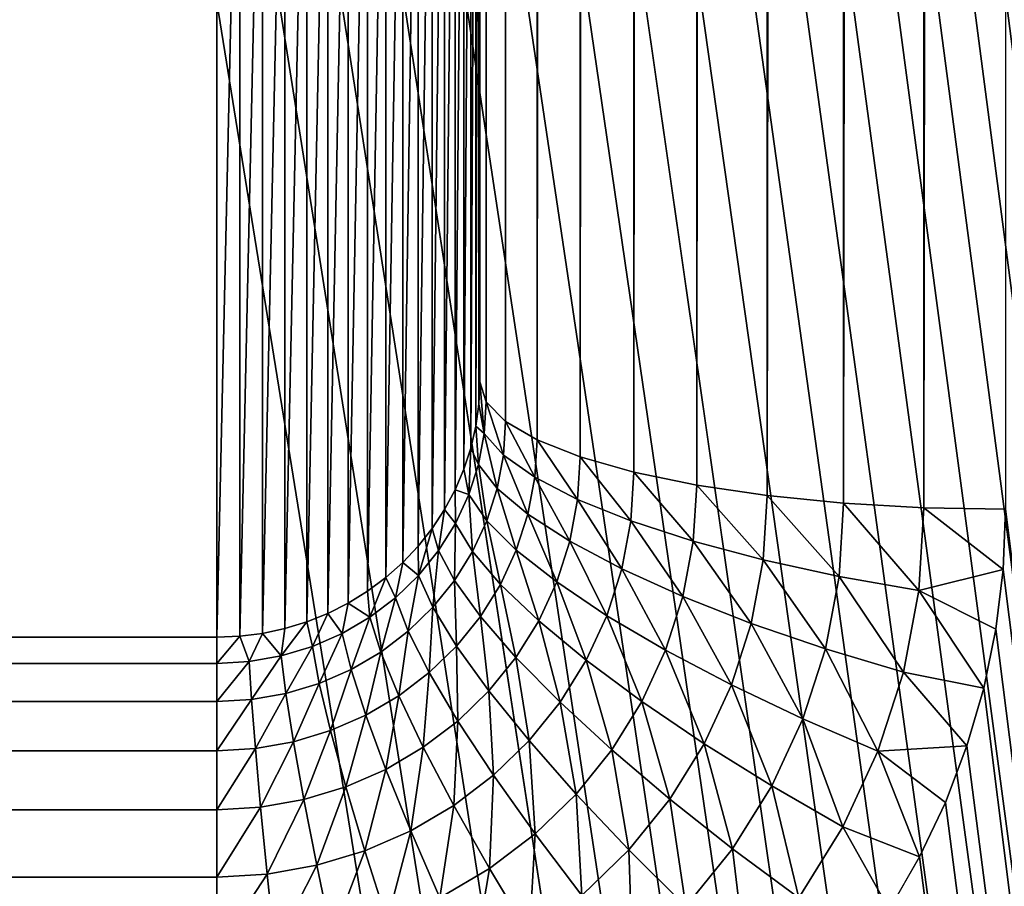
# Model space of a CAD drawing. Extents: x -551 to 551, y -279 to 201.
# Tile 78 of 108: x 499.25 to 503, y -183.28 to -179.99. Entities that reach past the tile are written whole.
import ezdxf

# ---------------------------------------------------------------- set-up
doc = ezdxf.new("R2010")
doc.units = 0
doc.header["$LTSCALE"] = 65.185185
for name, color, linetype in [('108', 7, 'CONTINUOUS'), ('114', 7, 'CONTINUOUS'), ('115', 7, 'CONTINUOUS'), ('118', 7, 'CONTINUOUS'), ('122', 7, 'CONTINUOUS'), ('143', 7, 'CONTINUOUS'), ('144', 7, 'CONTINUOUS'), ('145', 7, 'CONTINUOUS')]:
    doc.layers.add(name, color=color, linetype=linetype)

msp = doc.modelspace()

# ---------------------------------------------------------------- linework, layer by layer
at = {"layer": '108', "color": 7, "linetype": 'CONTINUOUS'}
for points in [[(502.9908, -177.2416, 136.1913), (515, -273.0726, 160.0846), (503, -177.0133, 136.1344), (502.9908, -177.2416, 136.1913)], [(502.9631, -177.4686, 136.2479), (515, -273.0726, 160.0846), (502.9908, -177.2416, 136.1913), (502.9631, -177.4686, 136.2479)], [(502.9171, -177.6928, 136.3038), (515, -273.0726, 160.0846), (502.9631, -177.4686, 136.2479), (502.9171, -177.6928, 136.3038)], [(502.8532, -177.9128, 136.3586), (515, -273.0726, 160.0846), (502.9171, -177.6928, 136.3038), (502.8532, -177.9128, 136.3586)], [(502.7716, -178.1272, 136.4121), (515, -273.0726, 160.0846), (502.8532, -177.9128, 136.3586), (502.7716, -178.1272, 136.4121)], [(502.673, -178.3348, 136.4638), (515, -273.0726, 160.0846), (502.7716, -178.1272, 136.4121), (502.673, -178.3348, 136.4638)], [(502.5579, -178.5342, 136.5136), (515, -273.0726, 160.0846), (502.673, -178.3348, 136.4638), (502.5579, -178.5342, 136.5136)], [(502.4271, -178.7243, 136.561), (515, -273.0726, 160.0846), (502.5579, -178.5342, 136.5136), (502.4271, -178.7243, 136.561)], [(502.2812, -178.9038, 136.6057), (515, -273.0726, 160.0846), (502.4271, -178.7243, 136.561), (502.2812, -178.9038, 136.6057)], [(502.1213, -179.0716, 136.6476), (515, -273.0726, 160.0846), (502.2812, -178.9038, 136.6057), (502.1213, -179.0716, 136.6476)], [(501.9483, -179.2267, 136.6862), (515, -273.0726, 160.0846), (502.1213, -179.0716, 136.6476), (501.9483, -179.2267, 136.6862)], [(501.7634, -179.3682, 136.7215), (515, -273.0726, 160.0846), (501.9483, -179.2267, 136.6862), (501.7634, -179.3682, 136.7215)], [(501.5675, -179.4952, 136.7532), (515, -273.0726, 160.0846), (501.7634, -179.3682, 136.7215), (501.5675, -179.4952, 136.7532)], [(501.362, -179.6069, 136.781), (515, -273.0726, 160.0846), (501.5675, -179.4952, 136.7532), (501.362, -179.6069, 136.781)], [(501.148, -179.7026, 136.8049), (515, -273.0726, 160.0846), (501.362, -179.6069, 136.781), (501.148, -179.7026, 136.8049)], [(500.927, -179.7817, 136.8246), (515, -273.0726, 160.0846), (501.148, -179.7026, 136.8049), (500.927, -179.7817, 136.8246)], [(500.7003, -179.8438, 136.8401), (515, -273.0726, 160.0846), (500.927, -179.7817, 136.8246), (500.7003, -179.8438, 136.8401)], [(500.4693, -179.8883, 136.8512), (515, -273.0726, 160.0846), (500.7003, -179.8438, 136.8401), (500.4693, -179.8883, 136.8512)], [(500.2353, -179.9152, 136.8579), (515, -273.0726, 160.0846), (500.4693, -179.8883, 136.8512), (500.2353, -179.9152, 136.8579)], [(0, -273.0726, 160.0846), (515, -273.0726, 160.0846), (0, -179.9242, 136.8601), (0, -273.0726, 160.0846)], [(0, -179.9242, 136.8601), (515, -273.0726, 160.0846), (500, -179.9242, 136.8601), (0, -179.9242, 136.8601)], [(500, -179.9242, 136.8601), (515, -273.0726, 160.0846), (500.2353, -179.9152, 136.8579), (500, -179.9242, 136.8601)]]:
    msp.add_3dface(points, dxfattribs=at)
at = {"layer": '114', "color": 7, "linetype": 'CONTINUOUS'}
for points in [[(501, -177.4971, 134.1938), (501, 199.4628, 40.2071), (501, -181.3679, 118.669), (501, -177.4971, 134.1938)], [(501, -181.3679, 118.669), (501, 199.4628, 40.2071), (501, 167.4534, 31.6981), (501, -181.3679, 118.669)]]:
    msp.add_3dface(points, dxfattribs=at)
at = {"layer": '115', "color": 7, "linetype": 'CONTINUOUS'}
for points in [[(0, -178.4674, 134.4357), (500, -178.4674, 134.4357), (0, -182.3382, 118.911), (0, -178.4674, 134.4357)], [(0, -182.3382, 118.911), (500, -178.4674, 134.4357), (500, -182.3382, 118.911), (0, -182.3382, 118.911)]]:
    msp.add_3dface(points, dxfattribs=at)
at = {"layer": '118', "color": 7, "linetype": 'CONTINUOUS'}
for points in [[(502.9908, -182.0801, 116.7854), (503, -181.8517, 116.7284), (515, -277.911, 140.6787), (502.9908, -182.0801, 116.7854)], [(502.9631, -182.3071, 116.842), (502.9908, -182.0801, 116.7854), (515, -277.911, 140.6787), (502.9631, -182.3071, 116.842)], [(502.9171, -182.5312, 116.8979), (502.9631, -182.3071, 116.842), (515, -277.911, 140.6787), (502.9171, -182.5312, 116.8979)], [(502.8532, -182.7512, 116.9527), (502.9171, -182.5312, 116.8979), (515, -277.911, 140.6787), (502.8532, -182.7512, 116.9527)], [(502.7716, -182.9657, 117.0062), (502.8532, -182.7512, 116.9527), (515, -277.911, 140.6787), (502.7716, -182.9657, 117.0062)], [(502.673, -183.1732, 117.0579), (502.7716, -182.9657, 117.0062), (515, -277.911, 140.6787), (502.673, -183.1732, 117.0579)], [(502.5579, -183.3727, 117.1077), (502.673, -183.1732, 117.0579), (515, -277.911, 140.6787), (502.5579, -183.3727, 117.1077)]]:
    msp.add_3dface(points, dxfattribs=at)
at = {"layer": '122', "color": 7, "linetype": 'CONTINUOUS'}
for points in [[(501, -177.4971, 134.1938), (501, -181.3679, 118.669), (500.9962, -181.4524, 118.6901), (501, -177.4971, 134.1938)], [(500.9962, -177.5817, 134.2149), (501, -177.4971, 134.1938), (500.9962, -181.4524, 118.6901), (500.9962, -177.5817, 134.2149)], [(500.9848, -177.6656, 134.2358), (500.9962, -177.5817, 134.2149), (500.9848, -181.5364, 118.711), (500.9848, -177.6656, 134.2358)], [(500.9848, -181.5364, 118.711), (500.9962, -177.5817, 134.2149), (500.9962, -181.4524, 118.6901), (500.9848, -181.5364, 118.711)], [(500.9659, -177.7483, 134.2564), (500.9848, -177.6656, 134.2358), (500.9659, -181.619, 118.7317), (500.9659, -177.7483, 134.2564)], [(500.9659, -181.619, 118.7317), (500.9848, -177.6656, 134.2358), (500.9848, -181.5364, 118.711), (500.9659, -181.619, 118.7317)], [(500.9397, -177.829, 134.2765), (500.9659, -177.7483, 134.2564), (500.9397, -181.6997, 118.7518), (500.9397, -177.829, 134.2765)], [(500.9397, -181.6997, 118.7518), (500.9659, -177.7483, 134.2564), (500.9659, -181.619, 118.7317), (500.9397, -181.6997, 118.7518)], [(500.9063, -177.9072, 134.296), (500.9397, -177.829, 134.2765), (500.9063, -181.7779, 118.7713), (500.9063, -177.9072, 134.296)], [(500.9063, -181.7779, 118.7713), (500.9397, -177.829, 134.2765), (500.9397, -181.6997, 118.7518), (500.9063, -181.7779, 118.7713)], [(500.866, -177.9823, 134.3147), (500.9063, -177.9072, 134.296), (500.866, -181.853, 118.79), (500.866, -177.9823, 134.3147)], [(500.866, -181.853, 118.79), (500.9063, -177.9072, 134.296), (500.9063, -181.7779, 118.7713), (500.866, -181.853, 118.79)], [(500.8192, -178.0537, 134.3325), (500.866, -177.9823, 134.3147), (500.8192, -181.9244, 118.8078), (500.8192, -178.0537, 134.3325)], [(500.8192, -181.9244, 118.8078), (500.866, -177.9823, 134.3147), (500.866, -181.853, 118.79), (500.8192, -181.9244, 118.8078)], [(500.766, -178.1208, 134.3493), (500.8192, -178.0537, 134.3325), (500.766, -181.9916, 118.8245), (500.766, -178.1208, 134.3493)], [(500.766, -181.9916, 118.8245), (500.8192, -178.0537, 134.3325), (500.8192, -181.9244, 118.8078), (500.766, -181.9916, 118.8245)], [(500.7071, -178.1832, 134.3648), (500.766, -178.1208, 134.3493), (500.7071, -182.054, 118.8401), (500.7071, -178.1832, 134.3648)], [(500.7071, -182.054, 118.8401), (500.766, -178.1208, 134.3493), (500.766, -181.9916, 118.8245), (500.7071, -182.054, 118.8401)], [(500.6428, -178.2404, 134.3791), (500.7071, -178.1832, 134.3648), (500.6428, -182.1112, 118.8544), (500.6428, -178.2404, 134.3791)], [(500.6428, -182.1112, 118.8544), (500.7071, -178.1832, 134.3648), (500.7071, -182.054, 118.8401), (500.6428, -182.1112, 118.8544)], [(500.5736, -178.292, 134.3919), (500.6428, -178.2404, 134.3791), (500.5736, -182.1627, 118.8672), (500.5736, -178.292, 134.3919)], [(500.5736, -182.1627, 118.8672), (500.6428, -178.2404, 134.3791), (500.6428, -182.1112, 118.8544), (500.5736, -182.1627, 118.8672)], [(500.5, -178.3374, 134.4033), (500.5736, -178.292, 134.3919), (500.5, -182.2082, 118.8785), (500.5, -178.3374, 134.4033)], [(500.5, -182.2082, 118.8785), (500.5736, -178.292, 134.3919), (500.5736, -182.1627, 118.8672), (500.5, -182.2082, 118.8785)], [(500.4226, -178.3765, 134.413), (500.5, -178.3374, 134.4033), (500.4226, -182.2473, 118.8883), (500.4226, -178.3765, 134.413)], [(500.4226, -182.2473, 118.8883), (500.5, -178.3374, 134.4033), (500.5, -182.2082, 118.8785), (500.4226, -182.2473, 118.8883)], [(500.342, -178.4089, 134.4211), (500.4226, -178.3765, 134.413), (500.342, -182.2797, 118.8964), (500.342, -178.4089, 134.4211)], [(500.342, -182.2797, 118.8964), (500.4226, -178.3765, 134.413), (500.4226, -182.2473, 118.8883), (500.342, -182.2797, 118.8964)], [(500.2588, -178.4344, 134.4274), (500.342, -178.4089, 134.4211), (500.2588, -182.3051, 118.9027), (500.2588, -178.4344, 134.4274)], [(500.2588, -182.3051, 118.9027), (500.342, -178.4089, 134.4211), (500.342, -182.2797, 118.8964), (500.2588, -182.3051, 118.9027)], [(500, -182.3382, 118.911), (500, -178.4674, 134.4357), (500.0872, -178.4637, 134.4348), (500, -182.3382, 118.911)], [(500, -182.3382, 118.911), (500.0872, -178.4637, 134.4348), (500.0872, -182.3345, 118.91), (500, -182.3382, 118.911)], [(500.0872, -178.4637, 134.4348), (500.1736, -178.4527, 134.432), (500.0872, -182.3345, 118.91), (500.0872, -178.4637, 134.4348)], [(500.0872, -182.3345, 118.91), (500.1736, -178.4527, 134.432), (500.1736, -182.3234, 118.9073), (500.0872, -182.3345, 118.91)], [(500.1736, -178.4527, 134.432), (500.2588, -178.4344, 134.4274), (500.1736, -182.3234, 118.9073), (500.1736, -178.4527, 134.432)], [(500.1736, -182.3234, 118.9073), (500.2588, -178.4344, 134.4274), (500.2588, -182.3051, 118.9027), (500.1736, -182.3234, 118.9073)]]:
    msp.add_3dface(points, dxfattribs=at)
at = {"layer": '143', "color": 7, "linetype": 'CONTINUOUS'}
for points in [[(501, -181.3679, 118.669), (501, 167.4534, 31.6981), (501.0246, 167.3777, 31.3945), (501, -181.3679, 118.669)], [(501, -181.3679, 118.669), (501.0246, 167.3777, 31.3945), (501.0246, -181.4436, 118.3655), (501, -181.3679, 118.669)], [(501.0246, 167.3777, 31.3945), (501.0979, 167.3039, 31.0984), (501.0246, -181.4436, 118.3655), (501.0246, 167.3777, 31.3945)], [(501.0246, -181.4436, 118.3655), (501.0979, 167.3039, 31.0984), (501.098, -181.5175, 118.0691), (501.0246, -181.4436, 118.3655)], [(501.0979, 167.3039, 31.0984), (501.218, 167.2338, 30.8171), (501.098, -181.5175, 118.0691), (501.0979, 167.3039, 31.0984)], [(501.098, -181.5175, 118.0691), (501.218, 167.2338, 30.8171), (501.2183, -181.5877, 117.7875), (501.098, -181.5175, 118.0691)], [(501.218, 167.2338, 30.8171), (501.382, 167.169, 30.5575), (501.2183, -181.5877, 117.7875), (501.218, 167.2338, 30.8171)], [(501.2183, -181.5877, 117.7875), (501.382, 167.169, 30.5575), (501.3825, -181.6525, 117.5276), (501.2183, -181.5877, 117.7875)], [(501.382, 167.169, 30.5575), (501.5858, 167.1113, 30.3259), (501.3825, -181.6525, 117.5276), (501.382, 167.169, 30.5575)], [(501.3825, -181.6525, 117.5276), (501.5858, 167.1113, 30.3259), (501.5867, -181.7102, 117.296), (501.3825, -181.6525, 117.5276)], [(501.5858, 167.1113, 30.3259), (501.8244, 167.062, 30.1281), (501.5867, -181.7102, 117.296), (501.5858, 167.1113, 30.3259)], [(501.5867, -181.7102, 117.296), (501.8244, 167.062, 30.1281), (501.8257, -181.7595, 117.0982), (501.5867, -181.7102, 117.296)], [(501.8244, 167.062, 30.1281), (502.092, 167.0223, 29.969), (501.8257, -181.7595, 117.0982), (501.8244, 167.062, 30.1281)], [(501.8257, -181.7595, 117.0982), (502.092, 167.0223, 29.969), (502.0937, -181.7992, 116.9391), (501.8257, -181.7595, 117.0982)], [(502.092, 167.0223, 29.969), (502.382, 166.9933, 29.8525), (502.0937, -181.7992, 116.9391), (502.092, 167.0223, 29.969)], [(502.0937, -181.7992, 116.9391), (502.382, 166.9933, 29.8525), (502.3841, -181.8282, 116.8228), (502.0937, -181.7992, 116.9391)], [(502.382, 166.9933, 29.8525), (502.6871, 166.9755, 29.7814), (502.3841, -181.8282, 116.8228), (502.382, 166.9933, 29.8525)], [(502.3841, -181.8282, 116.8228), (502.6871, 166.9755, 29.7814), (502.6896, -181.8459, 116.752), (502.3841, -181.8282, 116.8228)], [(502.6871, 166.9755, 29.7814), (503, 166.9696, 29.7575), (502.6896, -181.8459, 116.752), (502.6871, 166.9755, 29.7814)], [(503, 166.9696, 29.7575), (503, -181.8517, 116.7284), (502.6896, -181.8459, 116.752), (503, 166.9696, 29.7575)]]:
    msp.add_3dface(points, dxfattribs=at)
at = {"layer": '144', "color": 7, "linetype": 'CONTINUOUS'}
for points in [[(500.9962, -181.4524, 118.6901), (501, -181.3679, 118.669), (501.0172, -181.5634, 118.3953), (500.9962, -181.4524, 118.6901)], [(501, -181.3679, 118.669), (501.0246, -181.4436, 118.3655), (501.0172, -181.5634, 118.3953), (501, -181.3679, 118.669)], [(500.9848, -181.5364, 118.711), (500.9962, -181.4524, 118.6901), (501.0172, -181.5634, 118.3953), (500.9848, -181.5364, 118.711)], [(501.0172, -181.5634, 118.3953), (501.0246, -181.4436, 118.3655), (501.09, -181.6459, 118.1011), (501.0172, -181.5634, 118.3953)], [(501.0246, -181.4436, 118.3655), (501.098, -181.5175, 118.0691), (501.09, -181.6459, 118.1011), (501.0246, -181.4436, 118.3655)], [(500.9659, -181.619, 118.7317), (500.9848, -181.5364, 118.711), (500.9948, -181.6815, 118.4248), (500.9659, -181.619, 118.7317)], [(500.9948, -181.6815, 118.4248), (500.9848, -181.5364, 118.711), (501.0172, -181.5634, 118.3953), (500.9948, -181.6815, 118.4248)], [(501.09, -181.6459, 118.1011), (501.098, -181.5175, 118.0691), (501.2094, -181.7302, 117.823), (501.09, -181.6459, 118.1011)], [(501.098, -181.5175, 118.0691), (501.2183, -181.5877, 117.7875), (501.2094, -181.7302, 117.823), (501.098, -181.5175, 118.0691)], [(500.9948, -181.6815, 118.4248), (501.0172, -181.5634, 118.3953), (501.0661, -181.7724, 118.1326), (500.9948, -181.6815, 118.4248)], [(501.0661, -181.7724, 118.1326), (501.0172, -181.5634, 118.3953), (501.09, -181.6459, 118.1011), (501.0661, -181.7724, 118.1326)], [(501.2094, -181.7302, 117.823), (501.2183, -181.5877, 117.7875), (501.3724, -181.8142, 117.568), (501.2094, -181.7302, 117.823)], [(501.2183, -181.5877, 117.7875), (501.3825, -181.6525, 117.5276), (501.3724, -181.8142, 117.568), (501.2183, -181.5877, 117.7875)], [(500.9397, -181.6997, 118.7518), (500.9659, -181.619, 118.7317), (500.958, -181.7961, 118.4534), (500.9397, -181.6997, 118.7518)], [(500.958, -181.7961, 118.4534), (500.9659, -181.619, 118.7317), (500.9948, -181.6815, 118.4248), (500.958, -181.7961, 118.4534)], [(501.0661, -181.7724, 118.1326), (501.09, -181.6459, 118.1011), (501.1829, -181.8706, 117.858), (501.0661, -181.7724, 118.1326)], [(501.1829, -181.8706, 117.858), (501.09, -181.6459, 118.1011), (501.2094, -181.7302, 117.823), (501.1829, -181.8706, 117.858)], [(500.958, -181.7961, 118.4534), (500.9948, -181.6815, 118.4248), (501.0266, -181.8953, 118.1633), (500.958, -181.7961, 118.4534)], [(501.0266, -181.8953, 118.1633), (500.9948, -181.6815, 118.4248), (501.0661, -181.7724, 118.1326), (501.0266, -181.8953, 118.1633)], [(501.3724, -181.8142, 117.568), (501.3825, -181.6525, 117.5276), (501.5751, -181.8958, 117.3422), (501.3724, -181.8142, 117.568)], [(501.3825, -181.6525, 117.5276), (501.5867, -181.7102, 117.296), (501.5751, -181.8958, 117.3422), (501.3825, -181.6525, 117.5276)], [(500.9063, -181.7779, 118.7713), (500.9397, -181.6997, 118.7518), (500.958, -181.7961, 118.4534), (500.9063, -181.7779, 118.7713)], [(501.5751, -181.8958, 117.3422), (501.5867, -181.7102, 117.296), (501.8124, -181.9731, 117.1514), (501.5751, -181.8958, 117.3422)], [(501.5867, -181.7102, 117.296), (501.8257, -181.7595, 117.0982), (501.8124, -181.9731, 117.1514), (501.5867, -181.7102, 117.296)], [(501.1829, -181.8706, 117.858), (501.2094, -181.7302, 117.823), (501.3423, -181.9735, 117.6077), (501.1829, -181.8706, 117.858)], [(501.3423, -181.9735, 117.6077), (501.2094, -181.7302, 117.823), (501.3724, -181.8142, 117.568), (501.3423, -181.9735, 117.6077)], [(501.8124, -181.9731, 117.1514), (501.8257, -181.7595, 117.0982), (502.0784, -182.0441, 117.0002), (501.8124, -181.9731, 117.1514)], [(501.8257, -181.7595, 117.0982), (502.0937, -181.7992, 116.9391), (502.0784, -182.0441, 117.0002), (501.8257, -181.7595, 117.0982)], [(500.866, -181.853, 118.79), (500.9063, -181.7779, 118.7713), (500.9073, -181.9056, 118.4807), (500.866, -181.853, 118.79)], [(500.9073, -181.9056, 118.4807), (500.9063, -181.7779, 118.7713), (500.958, -181.7961, 118.4534), (500.9073, -181.9056, 118.4807)], [(500.9073, -181.9056, 118.4807), (500.958, -181.7961, 118.4534), (500.9722, -182.0126, 118.1925), (500.9073, -181.9056, 118.4807)], [(500.9722, -182.0126, 118.1925), (500.958, -181.7961, 118.4534), (501.0266, -181.8953, 118.1633), (500.9722, -182.0126, 118.1925)], [(501.0266, -181.8953, 118.1633), (501.0661, -181.7724, 118.1326), (501.1391, -182.0069, 117.892), (501.0266, -181.8953, 118.1633)], [(501.1391, -182.0069, 117.892), (501.0661, -181.7724, 118.1326), (501.1829, -181.8706, 117.858), (501.1391, -182.0069, 117.892)], [(502.0784, -182.0441, 117.0002), (502.0937, -181.7992, 116.9391), (502.3667, -182.107, 116.8923), (502.0784, -182.0441, 117.0002)], [(502.0937, -181.7992, 116.9391), (502.3841, -181.8282, 116.8228), (502.3667, -182.107, 116.8923), (502.0937, -181.7992, 116.9391)], [(501.3423, -181.9735, 117.6077), (501.3724, -181.8142, 117.568), (501.5406, -182.0787, 117.3878), (501.3423, -181.9735, 117.6077)], [(501.5406, -182.0787, 117.3878), (501.3724, -181.8142, 117.568), (501.5751, -181.8958, 117.3422), (501.5406, -182.0787, 117.3878)], [(502.3667, -182.107, 116.8923), (502.3841, -181.8282, 116.8228), (502.67, -182.1604, 116.8304), (502.3667, -182.107, 116.8923)], [(502.3841, -181.8282, 116.8228), (502.6896, -181.8459, 116.752), (502.67, -182.1604, 116.8304), (502.3841, -181.8282, 116.8228)], [(500.8192, -181.9244, 118.8078), (500.866, -181.853, 118.79), (500.8432, -182.0083, 118.5063), (500.8192, -181.9244, 118.8078)], [(500.8432, -182.0083, 118.5063), (500.866, -181.853, 118.79), (500.9073, -181.9056, 118.4807), (500.8432, -182.0083, 118.5063)], [(501.1391, -182.0069, 117.892), (501.1829, -181.8706, 117.858), (501.2927, -182.1281, 117.6462), (501.1391, -182.0069, 117.892)], [(501.2927, -182.1281, 117.6462), (501.1829, -181.8706, 117.858), (501.3423, -181.9735, 117.6077), (501.2927, -182.1281, 117.6462)], [(502.6896, -181.8459, 116.752), (502.9908, -182.0801, 116.7854), (502.67, -182.1604, 116.8304), (502.6896, -181.8459, 116.752)], [(503, -181.8517, 116.7284), (502.9908, -182.0801, 116.7854), (502.6896, -181.8459, 116.752), (503, -181.8517, 116.7284)], [(500.8432, -182.0083, 118.5063), (500.9073, -181.9056, 118.4807), (500.9036, -182.1227, 118.22), (500.8432, -182.0083, 118.5063)], [(500.9036, -182.1227, 118.22), (500.9073, -181.9056, 118.4807), (500.9722, -182.0126, 118.1925), (500.9036, -182.1227, 118.22)], [(500.9722, -182.0126, 118.1925), (501.0266, -181.8953, 118.1633), (501.0787, -182.137, 117.9245), (500.9722, -182.0126, 118.1925)], [(501.0787, -182.137, 117.9245), (501.0266, -181.8953, 118.1633), (501.1391, -182.0069, 117.892), (501.0787, -182.137, 117.9245)], [(501.5406, -182.0787, 117.3878), (501.5751, -181.8958, 117.3422), (501.7726, -182.1835, 117.2039), (501.5406, -182.0787, 117.3878)], [(501.7726, -182.1835, 117.2039), (501.5751, -181.8958, 117.3422), (501.8124, -181.9731, 117.1514), (501.7726, -182.1835, 117.2039)], [(500.766, -181.9916, 118.8245), (500.8192, -181.9244, 118.8078), (500.7669, -182.1028, 118.5298), (500.766, -181.9916, 118.8245)], [(500.7669, -182.1028, 118.5298), (500.8192, -181.9244, 118.8078), (500.8432, -182.0083, 118.5063), (500.7669, -182.1028, 118.5298)], [(501.2927, -182.1281, 117.6462), (501.3423, -181.9735, 117.6077), (501.4836, -182.2562, 117.4321), (501.2927, -182.1281, 117.6462)], [(501.4836, -182.2562, 117.4321), (501.3423, -181.9735, 117.6077), (501.5406, -182.0787, 117.3878), (501.4836, -182.2562, 117.4321)], [(501.7726, -182.1835, 117.2039), (501.8124, -181.9731, 117.1514), (502.0329, -182.2854, 117.0603), (501.7726, -182.1835, 117.2039)], [(502.0329, -182.2854, 117.0603), (501.8124, -181.9731, 117.1514), (502.0784, -182.0441, 117.0002), (502.0329, -182.2854, 117.0603)], [(500.7071, -182.054, 118.8401), (500.766, -181.9916, 118.8245), (500.7669, -182.1028, 118.5298), (500.7071, -182.054, 118.8401)], [(500.7669, -182.1028, 118.5298), (500.8432, -182.0083, 118.5063), (500.8219, -182.2239, 118.2452), (500.7669, -182.1028, 118.5298)], [(500.8219, -182.2239, 118.2452), (500.8432, -182.0083, 118.5063), (500.9036, -182.1227, 118.22), (500.8219, -182.2239, 118.2452)], [(500.9036, -182.1227, 118.22), (500.9722, -182.0126, 118.1925), (501.0026, -182.2592, 117.9549), (500.9036, -182.1227, 118.22)], [(501.0026, -182.2592, 117.9549), (500.9722, -182.0126, 118.1925), (501.0787, -182.137, 117.9245), (501.0026, -182.2592, 117.9549)], [(501.0787, -182.137, 117.9245), (501.1391, -182.0069, 117.892), (501.2242, -182.2759, 117.6831), (501.0787, -182.137, 117.9245)], [(501.2242, -182.2759, 117.6831), (501.1391, -182.0069, 117.892), (501.2927, -182.1281, 117.6462), (501.2242, -182.2759, 117.6831)], [(500.6428, -182.1112, 118.8544), (500.7071, -182.054, 118.8401), (500.6795, -182.1877, 118.551), (500.6428, -182.1112, 118.8544)], [(500.6795, -182.1877, 118.551), (500.7071, -182.054, 118.8401), (500.7669, -182.1028, 118.5298), (500.6795, -182.1877, 118.551)], [(502.0329, -182.2854, 117.0603), (502.0784, -182.0441, 117.0002), (502.3148, -182.3818, 116.9608), (502.0329, -182.2854, 117.0603)], [(502.3148, -182.3818, 116.9608), (502.0784, -182.0441, 117.0002), (502.3667, -182.107, 116.8923), (502.3148, -182.3818, 116.9608)], [(501.4836, -182.2562, 117.4321), (501.5406, -182.0787, 117.3878), (501.7071, -182.3877, 117.2548), (501.4836, -182.2562, 117.4321)], [(501.7071, -182.3877, 117.2548), (501.5406, -182.0787, 117.3878), (501.7726, -182.1835, 117.2039), (501.7071, -182.3877, 117.2548)], [(502.9908, -182.0801, 116.7854), (502.9631, -182.3071, 116.842), (502.67, -182.1604, 116.8304), (502.9908, -182.0801, 116.7854)], [(500.5736, -182.1627, 118.8672), (500.6428, -182.1112, 118.8544), (500.5821, -182.2618, 118.5695), (500.5736, -182.1627, 118.8672)], [(500.5821, -182.2618, 118.5695), (500.6428, -182.1112, 118.8544), (500.6795, -182.1877, 118.551), (500.5821, -182.2618, 118.5695)], [(500.6795, -182.1877, 118.551), (500.7669, -182.1028, 118.5298), (500.7281, -182.3149, 118.2679), (500.6795, -182.1877, 118.551)], [(500.7281, -182.3149, 118.2679), (500.7669, -182.1028, 118.5298), (500.8219, -182.2239, 118.2452), (500.7281, -182.3149, 118.2679)], [(500.8219, -182.2239, 118.2452), (500.9036, -182.1227, 118.22), (500.9119, -182.3715, 117.9829), (500.8219, -182.2239, 118.2452)], [(500.9119, -182.3715, 117.9829), (500.9036, -182.1227, 118.22), (501.0026, -182.2592, 117.9549), (500.9119, -182.3715, 117.9829)], [(501.0026, -182.2592, 117.9549), (501.0787, -182.137, 117.9245), (501.1378, -182.4145, 117.7176), (501.0026, -182.2592, 117.9549)], [(501.1378, -182.4145, 117.7176), (501.0787, -182.137, 117.9245), (501.2242, -182.2759, 117.6831), (501.1378, -182.4145, 117.7176)], [(501.2242, -182.2759, 117.6831), (501.2927, -182.1281, 117.6462), (501.4049, -182.4257, 117.4744), (501.2242, -182.2759, 117.6831)], [(501.4049, -182.4257, 117.4744), (501.2927, -182.1281, 117.6462), (501.4836, -182.2562, 117.4321), (501.4049, -182.4257, 117.4744)], [(502.3148, -182.3818, 116.9608), (502.3667, -182.107, 116.8923), (502.6115, -182.4704, 116.9077), (502.3148, -182.3818, 116.9608)], [(502.6115, -182.4704, 116.9077), (502.3667, -182.107, 116.8923), (502.67, -182.1604, 116.8304), (502.6115, -182.4704, 116.9077)], [(500.5, -182.2082, 118.8785), (500.5736, -182.1627, 118.8672), (500.5821, -182.2618, 118.5695), (500.5, -182.2082, 118.8785)], [(502.9171, -182.5312, 116.8979), (502.6115, -182.4704, 116.9077), (502.67, -182.1604, 116.8304), (502.9171, -182.5312, 116.8979)], [(502.9631, -182.3071, 116.842), (502.9171, -182.5312, 116.8979), (502.67, -182.1604, 116.8304), (502.9631, -182.3071, 116.842)], [(500.4226, -182.2473, 118.8883), (500.5, -182.2082, 118.8785), (500.4762, -182.3239, 118.5849), (500.4226, -182.2473, 118.8883)], [(500.4762, -182.3239, 118.5849), (500.5, -182.2082, 118.8785), (500.5821, -182.2618, 118.5695), (500.4762, -182.3239, 118.5849)], [(500.5821, -182.2618, 118.5695), (500.6795, -182.1877, 118.551), (500.6237, -182.3943, 118.2877), (500.5821, -182.2618, 118.5695)], [(500.6237, -182.3943, 118.2877), (500.6795, -182.1877, 118.551), (500.7281, -182.3149, 118.2679), (500.6237, -182.3943, 118.2877)], [(501.7071, -182.3877, 117.2548), (501.7726, -182.1835, 117.2039), (501.9576, -182.5196, 117.1187), (501.7071, -182.3877, 117.2548)], [(501.9576, -182.5196, 117.1187), (501.7726, -182.1835, 117.2039), (502.0329, -182.2854, 117.0603), (501.9576, -182.5196, 117.1187)], [(500.342, -182.2797, 118.8964), (500.4226, -182.2473, 118.8883), (500.3633, -182.3732, 118.5972), (500.342, -182.2797, 118.8964)], [(500.3633, -182.3732, 118.5972), (500.4226, -182.2473, 118.8883), (500.4762, -182.3239, 118.5849), (500.3633, -182.3732, 118.5972)], [(500.7281, -182.3149, 118.2679), (500.8219, -182.2239, 118.2452), (500.8079, -182.4725, 118.0081), (500.7281, -182.3149, 118.2679)], [(500.8079, -182.4725, 118.0081), (500.8219, -182.2239, 118.2452), (500.9119, -182.3715, 117.9829), (500.8079, -182.4725, 118.0081)], [(500.2588, -182.3051, 118.9027), (500.342, -182.2797, 118.8964), (500.2452, -182.4089, 118.6061), (500.2588, -182.3051, 118.9027)], [(500.2452, -182.4089, 118.6061), (500.342, -182.2797, 118.8964), (500.3633, -182.3732, 118.5972), (500.2452, -182.4089, 118.6061)], [(500.4762, -182.3239, 118.5849), (500.5821, -182.2618, 118.5695), (500.5103, -182.4608, 118.3043), (500.4762, -182.3239, 118.5849)], [(500.5103, -182.4608, 118.3043), (500.5821, -182.2618, 118.5695), (500.6237, -182.3943, 118.2877), (500.5103, -182.4608, 118.3043)], [(500.9119, -182.3715, 117.9829), (501.0026, -182.2592, 117.9549), (501.0348, -182.542, 117.7494), (500.9119, -182.3715, 117.9829)], [(501.0348, -182.542, 117.7494), (501.0026, -182.2592, 117.9549), (501.1378, -182.4145, 117.7176), (501.0348, -182.542, 117.7494)], [(501.1378, -182.4145, 117.7176), (501.2242, -182.2759, 117.6831), (501.3058, -182.5848, 117.514), (501.1378, -182.4145, 117.7176)], [(501.3058, -182.5848, 117.514), (501.2242, -182.2759, 117.6831), (501.4049, -182.4257, 117.4744), (501.3058, -182.5848, 117.514)], [(501.4049, -182.4257, 117.4744), (501.4836, -182.2562, 117.4321), (501.6166, -182.5828, 117.3034), (501.4049, -182.4257, 117.4744)], [(501.6166, -182.5828, 117.3034), (501.4836, -182.2562, 117.4321), (501.7071, -182.3877, 117.2548), (501.6166, -182.5828, 117.3034)], [(501.9576, -182.5196, 117.1187), (502.0329, -182.2854, 117.0603), (502.2291, -182.6485, 117.0273), (501.9576, -182.5196, 117.1187)], [(502.2291, -182.6485, 117.0273), (502.0329, -182.2854, 117.0603), (502.3148, -182.3818, 116.9608), (502.2291, -182.6485, 117.0273)], [(500.0872, -182.3345, 118.91), (500.1736, -182.3234, 118.9073), (500.1235, -182.4305, 118.6115), (500.0872, -182.3345, 118.91)], [(500.1235, -182.4305, 118.6115), (500.1736, -182.3234, 118.9073), (500.2452, -182.4089, 118.6061), (500.1235, -182.4305, 118.6115)], [(500.1736, -182.3234, 118.9073), (500.2588, -182.3051, 118.9027), (500.2452, -182.4089, 118.6061), (500.1736, -182.3234, 118.9073)], [(500.3633, -182.3732, 118.5972), (500.4762, -182.3239, 118.5849), (500.3894, -182.5136, 118.3174), (500.3633, -182.3732, 118.5972)], [(500.3894, -182.5136, 118.3174), (500.4762, -182.3239, 118.5849), (500.5103, -182.4608, 118.3043), (500.3894, -182.5136, 118.3174)], [(500.6237, -182.3943, 118.2877), (500.7281, -182.3149, 118.2679), (500.6921, -182.5605, 118.03), (500.6237, -182.3943, 118.2877)], [(500.6921, -182.5605, 118.03), (500.7281, -182.3149, 118.2679), (500.8079, -182.4725, 118.0081), (500.6921, -182.5605, 118.03)], [(500, -182.3382, 118.911), (500.0872, -182.3345, 118.91), (500, -182.4378, 118.6133), (500, -182.3382, 118.911)], [(500, -182.4378, 118.6133), (500.0872, -182.3345, 118.91), (500.1235, -182.4305, 118.6115), (500, -182.4378, 118.6133)], [(500.2452, -182.4089, 118.6061), (500.3633, -182.3732, 118.5972), (500.2628, -182.5519, 118.327), (500.2452, -182.4089, 118.6061)], [(500.2628, -182.5519, 118.327), (500.3633, -182.3732, 118.5972), (500.3894, -182.5136, 118.3174), (500.2628, -182.5519, 118.327)], [(500.5103, -182.4608, 118.3043), (500.6237, -182.3943, 118.2877), (500.5662, -182.6344, 118.0485), (500.5103, -182.4608, 118.3043)], [(500.5662, -182.6344, 118.0485), (500.6237, -182.3943, 118.2877), (500.6921, -182.5605, 118.03), (500.5662, -182.6344, 118.0485)], [(500.8079, -182.4725, 118.0081), (500.9119, -182.3715, 117.9829), (500.9168, -182.6566, 117.778), (500.8079, -182.4725, 118.0081)], [(500.9168, -182.6566, 117.778), (500.9119, -182.3715, 117.9829), (501.0348, -182.542, 117.7494), (500.9168, -182.6566, 117.778)], [(501.6166, -182.5828, 117.3034), (501.7071, -182.3877, 117.2548), (501.8539, -182.7433, 117.1745), (501.6166, -182.5828, 117.3034)], [(501.8539, -182.7433, 117.1745), (501.7071, -182.3877, 117.2548), (501.9576, -182.5196, 117.1187), (501.8539, -182.7433, 117.1745)], [(502.2291, -182.6485, 117.0273), (502.3148, -182.3818, 116.9608), (502.5148, -182.7713, 116.9827), (502.2291, -182.6485, 117.0273)], [(502.5148, -182.7713, 116.9827), (502.3148, -182.3818, 116.9608), (502.6115, -182.4704, 116.9077), (502.5148, -182.7713, 116.9827)], [(500, -182.4378, 118.6133), (500.1235, -182.4305, 118.6115), (500, -182.5828, 118.3347), (500, -182.4378, 118.6133)], [(500, -182.5828, 118.3347), (500.1235, -182.4305, 118.6115), (500.1323, -182.5751, 118.3328), (500, -182.5828, 118.3347)], [(500.1235, -182.4305, 118.6115), (500.2452, -182.4089, 118.6061), (500.1323, -182.5751, 118.3328), (500.1235, -182.4305, 118.6115)], [(500.1323, -182.5751, 118.3328), (500.2452, -182.4089, 118.6061), (500.2628, -182.5519, 118.327), (500.1323, -182.5751, 118.3328)], [(501.0348, -182.542, 117.7494), (501.1378, -182.4145, 117.7176), (501.1876, -182.7311, 117.5505), (501.0348, -182.542, 117.7494)], [(501.1876, -182.7311, 117.5505), (501.1378, -182.4145, 117.7176), (501.3058, -182.5848, 117.514), (501.1876, -182.7311, 117.5505)], [(501.3058, -182.5848, 117.514), (501.4049, -182.4257, 117.4744), (501.5025, -182.7659, 117.3491), (501.3058, -182.5848, 117.514)], [(501.5025, -182.7659, 117.3491), (501.4049, -182.4257, 117.4744), (501.6166, -182.5828, 117.3034), (501.5025, -182.7659, 117.3491)], [(500.3894, -182.5136, 118.3174), (500.5103, -182.4608, 118.3043), (500.432, -182.6929, 118.0631), (500.3894, -182.5136, 118.3174)], [(500.432, -182.6929, 118.0631), (500.5103, -182.4608, 118.3043), (500.5662, -182.6344, 118.0485), (500.432, -182.6929, 118.0631)], [(500.6921, -182.5605, 118.03), (500.8079, -182.4725, 118.0081), (500.7854, -182.7565, 117.8029), (500.6921, -182.5605, 118.03)], [(500.7854, -182.7565, 117.8029), (500.8079, -182.4725, 118.0081), (500.9168, -182.6566, 117.778), (500.7854, -182.7565, 117.8029)], [(502.8532, -182.7512, 116.9527), (502.5148, -182.7713, 116.9827), (502.6115, -182.4704, 116.9077), (502.8532, -182.7512, 116.9527)], [(502.9171, -182.5312, 116.8979), (502.8532, -182.7512, 116.9527), (502.6115, -182.4704, 116.9077), (502.9171, -182.5312, 116.8979)], [(500.2628, -182.5519, 118.327), (500.3894, -182.5136, 118.3174), (500.2916, -182.7354, 118.0736), (500.2628, -182.5519, 118.327)], [(500.2916, -182.7354, 118.0736), (500.3894, -182.5136, 118.3174), (500.432, -182.6929, 118.0631), (500.2916, -182.7354, 118.0736)], [(500.9168, -182.6566, 117.778), (501.0348, -182.542, 117.7494), (501.0522, -182.8626, 117.5833), (500.9168, -182.6566, 117.778)], [(501.0522, -182.8626, 117.5833), (501.0348, -182.542, 117.7494), (501.1876, -182.7311, 117.5505), (501.0522, -182.8626, 117.5833)], [(501.8539, -182.7433, 117.1745), (501.9576, -182.5196, 117.1187), (502.111, -182.9032, 117.0908), (501.8539, -182.7433, 117.1745)], [(502.111, -182.9032, 117.0908), (501.9576, -182.5196, 117.1187), (502.2291, -182.6485, 117.0273), (502.111, -182.9032, 117.0908)], [(500, -182.5828, 118.3347), (500.1323, -182.5751, 118.3328), (500, -182.7698, 118.0822), (500, -182.5828, 118.3347)], [(500, -182.7698, 118.0822), (500.1323, -182.5751, 118.3328), (500.1468, -182.7611, 118.0801), (500, -182.7698, 118.0822)], [(500.1323, -182.5751, 118.3328), (500.2628, -182.5519, 118.327), (500.1468, -182.7611, 118.0801), (500.1323, -182.5751, 118.3328)], [(500.1468, -182.7611, 118.0801), (500.2628, -182.5519, 118.327), (500.2916, -182.7354, 118.0736), (500.1468, -182.7611, 118.0801)], [(500.5662, -182.6344, 118.0485), (500.6921, -182.5605, 118.03), (500.6425, -182.8403, 117.8238), (500.5662, -182.6344, 118.0485)], [(500.6425, -182.8403, 117.8238), (500.6921, -182.5605, 118.03), (500.7854, -182.7565, 117.8029), (500.6425, -182.8403, 117.8238)], [(501.1876, -182.7311, 117.5505), (501.3058, -182.5848, 117.514), (501.3666, -182.9342, 117.3911), (501.1876, -182.7311, 117.5505)], [(501.3666, -182.9342, 117.3911), (501.3058, -182.5848, 117.514), (501.5025, -182.7659, 117.3491), (501.3666, -182.9342, 117.3911)], [(501.5025, -182.7659, 117.3491), (501.6166, -182.5828, 117.3034), (501.7231, -182.9532, 117.2269), (501.5025, -182.7659, 117.3491)], [(501.7231, -182.9532, 117.2269), (501.6166, -182.5828, 117.3034), (501.8539, -182.7433, 117.1745), (501.7231, -182.9532, 117.2269)], [(500.432, -182.6929, 118.0631), (500.5662, -182.6344, 118.0485), (500.4902, -182.9067, 117.8404), (500.432, -182.6929, 118.0631)], [(500.4902, -182.9067, 117.8404), (500.5662, -182.6344, 118.0485), (500.6425, -182.8403, 117.8238), (500.4902, -182.9067, 117.8404)], [(500.7854, -182.7565, 117.8029), (500.9168, -182.6566, 117.778), (500.9013, -182.9772, 117.6119), (500.7854, -182.7565, 117.8029)], [(500.9013, -182.9772, 117.6119), (500.9168, -182.6566, 117.778), (501.0522, -182.8626, 117.5833), (500.9013, -182.9772, 117.6119)], [(502.111, -182.9032, 117.0908), (502.2291, -182.6485, 117.0273), (502.3815, -183.0587, 117.0543), (502.111, -182.9032, 117.0908)], [(502.3815, -183.0587, 117.0543), (502.2291, -182.6485, 117.0273), (502.5148, -182.7713, 116.9827), (502.3815, -183.0587, 117.0543)], [(500.2916, -182.7354, 118.0736), (500.432, -182.6929, 118.0631), (500.3309, -182.9549, 117.8524), (500.2916, -182.7354, 118.0736)], [(500.3309, -182.9549, 117.8524), (500.432, -182.6929, 118.0631), (500.4902, -182.9067, 117.8404), (500.3309, -182.9549, 117.8524)], [(500.1468, -182.7611, 118.0801), (500.2916, -182.7354, 118.0736), (500.1666, -182.9841, 117.8597), (500.1468, -182.7611, 118.0801)], [(500.1666, -182.9841, 117.8597), (500.2916, -182.7354, 118.0736), (500.3309, -182.9549, 117.8524), (500.1666, -182.9841, 117.8597)], [(501.0522, -182.8626, 117.5833), (501.1876, -182.7311, 117.5505), (501.2107, -183.0855, 117.4288), (501.0522, -182.8626, 117.5833)], [(501.2107, -183.0855, 117.4288), (501.1876, -182.7311, 117.5505), (501.3666, -182.9342, 117.3911), (501.2107, -183.0855, 117.4288)], [(500, -182.7698, 118.0822), (500.1468, -182.7611, 118.0801), (500, -182.9939, 117.8621), (500, -182.7698, 118.0822)], [(500, -182.9939, 117.8621), (500.1468, -182.7611, 118.0801), (500.1666, -182.9841, 117.8597), (500, -182.9939, 117.8621)], [(500.6425, -182.8403, 117.8238), (500.7854, -182.7565, 117.8029), (500.7374, -183.0734, 117.6359), (500.6425, -182.8403, 117.8238)], [(500.7374, -183.0734, 117.6359), (500.7854, -182.7565, 117.8029), (500.9013, -182.9772, 117.6119), (500.7374, -183.0734, 117.6359)], [(501.3666, -182.9342, 117.3911), (501.5025, -182.7659, 117.3491), (501.5672, -183.1463, 117.275), (501.3666, -182.9342, 117.3911)], [(501.5672, -183.1463, 117.275), (501.5025, -182.7659, 117.3491), (501.7231, -182.9532, 117.2269), (501.5672, -183.1463, 117.275)], [(501.7231, -182.9532, 117.2269), (501.8539, -182.7433, 117.1745), (501.962, -183.1423, 117.1504), (501.7231, -182.9532, 117.2269)], [(501.962, -183.1423, 117.1504), (501.8539, -182.7433, 117.1745), (502.111, -182.9032, 117.0908), (501.962, -183.1423, 117.1504)], [(502.673, -183.1732, 117.0579), (502.3815, -183.0587, 117.0543), (502.5148, -182.7713, 116.9827), (502.673, -183.1732, 117.0579)], [(502.8532, -182.7512, 116.9527), (502.7716, -182.9657, 117.0062), (502.5148, -182.7713, 116.9827), (502.8532, -182.7512, 116.9527)], [(502.7716, -182.9657, 117.0062), (502.673, -183.1732, 117.0579), (502.5148, -182.7713, 116.9827), (502.7716, -182.9657, 117.0062)], [(500.4902, -182.9067, 117.8404), (500.6425, -182.8403, 117.8238), (500.5626, -183.1497, 117.6549), (500.4902, -182.9067, 117.8404)], [(500.5626, -183.1497, 117.6549), (500.6425, -182.8403, 117.8238), (500.7374, -183.0734, 117.6359), (500.5626, -183.1497, 117.6549)], [(500.9013, -182.9772, 117.6119), (501.0522, -182.8626, 117.5833), (501.0371, -183.2174, 117.4617), (500.9013, -182.9772, 117.6119)], [(501.0371, -183.2174, 117.4617), (501.0522, -182.8626, 117.5833), (501.2107, -183.0855, 117.4288), (501.0371, -183.2174, 117.4617)], [(500.3309, -182.9549, 117.8524), (500.4902, -182.9067, 117.8404), (500.3797, -183.205, 117.6687), (500.3309, -182.9549, 117.8524)], [(500.3797, -183.205, 117.6687), (500.4902, -182.9067, 117.8404), (500.5626, -183.1497, 117.6549), (500.3797, -183.205, 117.6687)], [(501.962, -183.1423, 117.1504), (502.111, -182.9032, 117.0908), (502.2135, -183.3284, 117.1216), (501.962, -183.1423, 117.1504)], [(502.2135, -183.3284, 117.1216), (502.111, -182.9032, 117.0908), (502.3815, -183.0587, 117.0543), (502.2135, -183.3284, 117.1216)], [(500.1666, -182.9841, 117.8597), (500.3309, -182.9549, 117.8524), (500.1913, -183.2385, 117.677), (500.1666, -182.9841, 117.8597)], [(500.1913, -183.2385, 117.677), (500.3309, -182.9549, 117.8524), (500.3797, -183.205, 117.6687), (500.1913, -183.2385, 117.677)], [(501.2107, -183.0855, 117.4288), (501.3666, -182.9342, 117.3911), (501.3884, -183.3198, 117.3183), (501.2107, -183.0855, 117.4288)], [(501.3884, -183.3198, 117.3183), (501.3666, -182.9342, 117.3911), (501.5672, -183.1463, 117.275), (501.3884, -183.3198, 117.3183)], [(501.5672, -183.1463, 117.275), (501.7231, -182.9532, 117.2269), (501.7845, -183.3622, 117.2052), (501.5672, -183.1463, 117.275)], [(501.7845, -183.3622, 117.2052), (501.7231, -182.9532, 117.2269), (501.962, -183.1423, 117.1504), (501.7845, -183.3622, 117.2052)], [(500, -182.9939, 117.8621), (500.1666, -182.9841, 117.8597), (500, -183.2498, 117.6798), (500, -182.9939, 117.8621)], [(500, -183.2498, 117.6798), (500.1666, -182.9841, 117.8597), (500.1913, -183.2385, 117.677), (500, -183.2498, 117.6798)], [(500.7374, -183.0734, 117.6359), (500.9013, -182.9772, 117.6119), (500.8484, -183.3281, 117.4893), (500.7374, -183.0734, 117.6359)], [(500.8484, -183.3281, 117.4893), (500.9013, -182.9772, 117.6119), (501.0371, -183.2174, 117.4617), (500.8484, -183.3281, 117.4893)], [(500.5626, -183.1497, 117.6549), (500.7374, -183.0734, 117.6359), (500.6474, -183.4159, 117.5111), (500.5626, -183.1497, 117.6549)], [(500.6474, -183.4159, 117.5111), (500.7374, -183.0734, 117.6359), (500.8484, -183.3281, 117.4893), (500.6474, -183.4159, 117.5111)], [(502.5579, -183.3727, 117.1077), (502.2135, -183.3284, 117.1216), (502.3815, -183.0587, 117.0543), (502.5579, -183.3727, 117.1077)], [(502.673, -183.1732, 117.0579), (502.5579, -183.3727, 117.1077), (502.3815, -183.0587, 117.0543), (502.673, -183.1732, 117.0579)], [(501.0371, -183.2174, 117.4617), (501.2107, -183.0855, 117.4288), (501.1894, -183.4711, 117.356), (501.0371, -183.2174, 117.4617)], [(501.1894, -183.4711, 117.356), (501.2107, -183.0855, 117.4288), (501.3884, -183.3198, 117.3183), (501.1894, -183.4711, 117.356)], [(501.3884, -183.3198, 117.3183), (501.5672, -183.1463, 117.275), (501.5809, -183.5597, 117.2545), (501.3884, -183.3198, 117.3183)], [(501.5809, -183.5597, 117.2545), (501.5672, -183.1463, 117.275), (501.7845, -183.3622, 117.2052), (501.5809, -183.5597, 117.2545)], [(501.7845, -183.3622, 117.2052), (501.962, -183.1423, 117.1504), (502.0132, -183.5764, 117.1834), (501.7845, -183.3622, 117.2052)], [(502.0132, -183.5764, 117.1834), (501.962, -183.1423, 117.1504), (502.2135, -183.3284, 117.1216), (502.0132, -183.5764, 117.1834)], [(500.3797, -183.205, 117.6687), (500.5626, -183.1497, 117.6549), (500.4369, -183.4795, 117.527), (500.3797, -183.205, 117.6687)], [(500.4369, -183.4795, 117.527), (500.5626, -183.1497, 117.6549), (500.6474, -183.4159, 117.5111), (500.4369, -183.4795, 117.527)], [(500.1913, -183.2385, 117.677), (500.3797, -183.205, 117.6687), (500.2201, -183.5181, 117.5366), (500.1913, -183.2385, 117.677)], [(500.2201, -183.5181, 117.5366), (500.3797, -183.205, 117.6687), (500.4369, -183.4795, 117.527), (500.2201, -183.5181, 117.5366)], [(500.8484, -183.3281, 117.4893), (501.0371, -183.2174, 117.4617), (500.973, -183.598, 117.3876), (500.8484, -183.3281, 117.4893)], [(500.973, -183.598, 117.3876), (501.0371, -183.2174, 117.4617), (501.1894, -183.4711, 117.356), (500.973, -183.598, 117.3876)], [(500, -183.2498, 117.6798), (500.1913, -183.2385, 117.677), (500, -183.531, 117.5398), (500, -183.2498, 117.6798)], [(500, -183.531, 117.5398), (500.1913, -183.2385, 117.677), (500.2201, -183.5181, 117.5366), (500, -183.531, 117.5398)]]:
    msp.add_3dface(points, dxfattribs=at)
at = {"layer": '145', "color": 7, "linetype": 'CONTINUOUS'}
for points in [[(-500, -182.4378, 118.6133), (0, -182.3382, 118.911), (500, -182.5828, 118.3347), (-500, -182.4378, 118.6133)], [(500, -182.4378, 118.6133), (500, -182.5828, 118.3347), (0, -182.3382, 118.911), (500, -182.4378, 118.6133)], [(0, -182.3382, 118.911), (500, -182.3382, 118.911), (500, -182.4378, 118.6133), (0, -182.3382, 118.911)], [(-500, -182.4378, 118.6133), (500, -182.5828, 118.3347), (-500, -182.5828, 118.3347), (-500, -182.4378, 118.6133)], [(500, -182.5828, 118.3347), (500, -182.7698, 118.0822), (-500, -182.5828, 118.3347), (500, -182.5828, 118.3347)], [(-500, -182.5828, 118.3347), (500, -182.7698, 118.0822), (-500, -182.7698, 118.0822), (-500, -182.5828, 118.3347)], [(500, -182.7698, 118.0822), (500, -182.9939, 117.8621), (-500, -182.7698, 118.0822), (500, -182.7698, 118.0822)], [(-500, -182.7698, 118.0822), (500, -182.9939, 117.8621), (-500, -182.9939, 117.8621), (-500, -182.7698, 118.0822)], [(500, -182.9939, 117.8621), (500, -183.2498, 117.6798), (-500, -182.9939, 117.8621), (500, -182.9939, 117.8621)], [(-500, -182.9939, 117.8621), (500, -183.2498, 117.6798), (-500, -183.2498, 117.6798), (-500, -182.9939, 117.8621)], [(500, -183.2498, 117.6798), (500, -183.531, 117.5398), (-500, -183.2498, 117.6798), (500, -183.2498, 117.6798)], [(-500, -183.2498, 117.6798), (500, -183.531, 117.5398), (-500, -183.531, 117.5398), (-500, -183.2498, 117.6798)]]:
    msp.add_3dface(points, dxfattribs=at)

doc.saveas('drawing.dxf')
